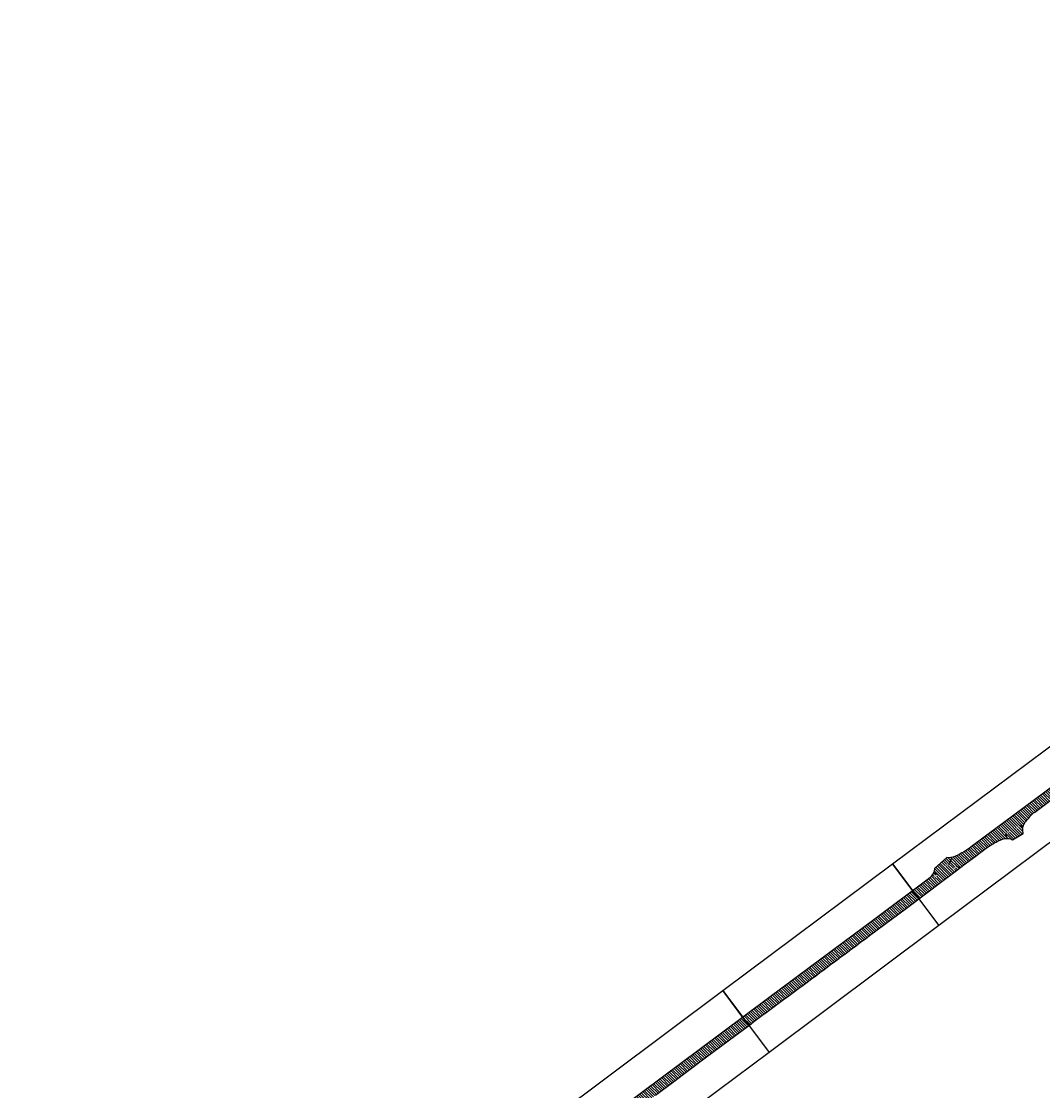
# Model space of a CAD drawing. Extents: x 101126 to 122237, y 252385 to 269910.
# Tile 2 of 8: x 101209 to 103861, y 255160 to 257935. Entities that reach past the tile are written whole.
import ezdxf
from ezdxf import colors
from ezdxf.entities.mleader import LeaderData, LeaderLine
from ezdxf.math import Vec2, Vec3

# ---------------------------------------------------------------- set-up
doc = ezdxf.new("R2010")
doc.units = 0
doc.header["$MEASUREMENT"] = 0
doc.layers.add('_VPort', color=7, linetype='Continuous', plot=False)
doc.layers.add('C_P-AN-Text-Titles', color=1, linetype='Continuous')
doc.layers.add('C_P-PV-Road-Asph', color=9, linetype='Continuous')
doc.styles.add('CT_P-Text', font='arial.ttf')

msp = doc.modelspace()

# ---------------------------------------------------------------- hatches: boundary and pattern name
at = {"transparency": 33554610}
h = msp.add_hatch(dxfattribs=at)
h.set_pattern_fill('ANSI31', color=5, scale=40, angle=90)
h.set_pattern_definition([(135, (0, 0), (-3.535533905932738, -3.535533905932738), [])])
edge = h.paths.add_edge_path()
edge.add_line((109846.38886, 257420.553), (109372.27445, 257420.67712))
edge.add_line((109372.27445, 257420.67712), (109111.87812, 257421.04073))
edge.add_arc((109112.7443705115, 257473.5633183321), 52.52973134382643, 245.2612869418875, 269.05511132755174, ccw=False)
edge.add_line((109090.7616849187, 257425.85447), (109086.8762599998, 257421.8415000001))
edge.add_line((109086.8762599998, 257421.8415000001), (109036.4489209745, 257422.3629401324))
edge.add_line((109036.4489209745, 257422.3629401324), (109034.7790399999, 257425.2496699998))
edge.add_arc((109011.8791815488, 257476.4993635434), 56.13318631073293, 276.28679604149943, 294.0764853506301, ccw=False)
edge.add_line((109018.0260599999, 257420.7037499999), (109009.7345699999, 257420.5466))
edge.add_line((109009.7345699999, 257420.5466), (108628.7481200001, 257420.7121600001))
edge.add_arc((108613.7988216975, 261322.2060011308), 3901.52248153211, 269.30818764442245, 270.21953834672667, ccw=False)
edge.add_arc((108567.7857300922, 257452.4102085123), 31.46132615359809, 217.690533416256, 268.0066773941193, ccw=False)
edge.add_line((108542.88961, 257433.1748699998), (108537.9396099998, 257440.8043499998))
edge.add_line((108537.9396099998, 257440.8043499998), (108533.2181399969, 257440.5185799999))
edge.add_line((108533.2181399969, 257440.5185799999), (108501.9748047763, 257440.52553))
edge.add_line((108501.9748047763, 257440.52553), (108501.7333809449, 257440.5255795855))
edge.add_arc((108467.664830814, 257459.2538350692), 38.87690395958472, 314.93038051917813, 331.20140570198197, ccw=False)
edge.add_line((108495.12153, 257431.73033), (108489.3218899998, 257425.5090399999))
edge.add_arc((108473.404338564, 257450.20557727), 29.38175278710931, 275.093306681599, 302.80281809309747, ccw=False)
edge.add_arc((108472.9124680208, 257447.1079436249), 26.35112224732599, 270.3489196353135, 276.75674293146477, ccw=False)
edge.add_arc((108458.3549058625, 258021.6175622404), 601.0404838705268, 269.2425429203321, 271.4031759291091, ccw=False)
edge.add_line((108450.40931, 257420.6296000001), (108380.55026, 257420.62507))
edge.add_line((108380.55026, 257420.62507), (108220.47733, 257420.43847))
edge.add_line((108220.47733, 257420.43847), (108001.16123, 257420.4272))
edge.add_line((108001.16123, 257420.4272), (107865.2452199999, 257420.9671700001))
edge.add_arc((107863.9640055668, 257488.6986337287), 67.74358042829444, 256.5145963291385, 271.08368285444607, ccw=False)
edge.add_line((107848.1663624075, 257422.8227871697), (107847.7705199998, 257422.0673699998))
edge.add_line((107847.7705199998, 257422.0673699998), (107788.6564500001, 257422.6603299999))
edge.add_line((107788.6564500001, 257422.6603299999), (107787.5926899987, 257423.9062400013))
edge.add_arc((107774.4718461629, 257448.9164275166), 28.24298182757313, 269.52653036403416, 297.68240078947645, ccw=False)
edge.add_line((107774.23846, 257420.67441), (107760.7521000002, 257420.47235))
edge.add_line((107760.7521000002, 257420.47235), (107746.48204, 257420.45807))
edge.add_line((107746.48204, 257420.45807), (107644.73583, 257420.59632))
edge.add_line((107644.73583, 257420.59632), (107385.0601636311, 257421.1356369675))
edge.add_line((107385.0601636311, 257421.1356369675), (107072.32138, 257424.71702))
edge.add_line((107072.32138, 257424.71702), (106771.82483, 257428.44003))
edge.add_line((106771.82483, 257428.44003), (106469.80887, 257432.45792))
edge.add_line((106469.80887, 257432.45792), (106311.35226, 257434.3229599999))
edge.add_line((106311.35226, 257434.3229599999), (106156.9460634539, 257437.0587132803))
edge.add_arc((106168.03107392, 257876.6465030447), 439.7275319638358, 263.09607192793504, 268.55548821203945, ccw=False)
edge.add_arc((106157.953848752, 257751.9985978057), 314.8114820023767, 259.4399805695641, 262.1898305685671, ccw=False)
edge.add_arc((106103.9981601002, 257460.0185828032), 17.89450360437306, 223.2482562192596, 257.94142078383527, ccw=False)
edge.add_arc((106129.7070459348, 257466.0833693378), 42.85846174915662, 184.2076310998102, 205.3140464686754, ccw=False)
edge.add_line((106086.9641, 257462.9388000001), (106060.5631599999, 257462.1208700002))
edge.add_line((106060.5631599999, 257462.1208700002), (106060.4704962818, 257462.1179991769))
edge.add_line((106060.4704962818, 257462.1179991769), (106059.85338, 257456.39414))
edge.add_arc((106042.2342650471, 257461.9343742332), 18.4696347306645, 303.1983399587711, 342.5445307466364, ccw=False)
edge.add_arc((106040.2528754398, 257469.8836304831), 26.34446534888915, 286.5023185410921, 297.32780011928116, ccw=False)
edge.add_arc((106022.366429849, 257518.9424833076), 78.52902718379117, 278.3188527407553, 288.84816886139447, ccw=False)
edge.add_arc((105996.916924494, 257633.2075486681), 195.465376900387, 279.7540630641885, 280.85511142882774, ccw=False)
edge.add_arc((105961.4809956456, 257954.250270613), 518.236418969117, 271.82102837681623, 277.60128005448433, ccw=False)
edge.add_arc((106005.7438334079, 256773.3190667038), 663.5389013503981, 92.40072665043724, 99.49391964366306)
edge.add_arc((106006.8711123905, 256782.6357595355), 654.5411135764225, 99.72576422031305, 131.2866154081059)
edge.add_arc((106723.385612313, 255952.1054814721), 1751.418091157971, 130.9724457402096, 133.0041682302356)
edge.add_line((105528.8281644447, 257232.9246856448), (105363.85315, 257079.74111))
edge.add_arc((101373.2285105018, 261335.046223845), 5833.755790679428, 311.152191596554, 313.1615330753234, ccw=False)
edge.add_line((105212.1980443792, 256942.436573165), (105175.0069437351, 256911.3763828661))
edge.add_arc((97623.56964304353, 266741.8397221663), 12396.05642015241, 306.39417645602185, 307.5302798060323, ccw=False)
edge.add_line((104978.60949, 256763.58318), (104814.31716, 256641.55946))
edge.add_line((104814.31716, 256641.55946), (104617.8694702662, 256496.1569450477))
edge.add_arc((104167.9617540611, 257130.9568710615), 778.0667703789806, 301.61819379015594, 305.326702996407, ccw=False)
edge.add_line((104575.8681899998, 256468.3859399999), (104564.6526499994, 256462.1915699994))
edge.add_arc((104556.3987818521, 256475.3561784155), 15.53812260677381, 281.9293659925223, 302.08664571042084, ccw=False)
edge.add_arc((104555.6944157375, 256475.3738532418), 15.71596941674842, 228.472981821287, 284.42929152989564, ccw=False)
edge.add_line((104545.2751500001, 256463.6082000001), (104520.5087799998, 256448.2754500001))
edge.add_arc((104489.6277477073, 256446.0161245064), 30.96357064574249, -25.909650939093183, 4.184432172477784, ccw=False)
edge.add_arc((104428.9846279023, 256491.6879666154), 106.4709676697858, 315.41437194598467, 326.2180372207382, ccw=False)
edge.add_arc((104177.5584568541, 256747.3958179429), 465.0715690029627, 304.26011826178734, 314.7218679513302, ccw=False)
edge.add_line((104439.370911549, 256363.0186556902), (104358.83242, 256302.53442))
edge.add_line((104358.83242, 256302.53442), (104227.78033, 256205.30837))
edge.add_line((104227.78033, 256205.30837), (104189.66156, 256176.84877))
edge.add_line((104189.66156, 256176.84877), (104108.08878, 256115.6142))
edge.add_line((104108.08878, 256115.6142), (103893.23866, 255954.46749))
edge.add_line((103893.23866, 255954.46749), (103678.9107589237, 255795.1935873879))
edge.add_arc((103538.5088711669, 255974.114219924), 227.4319301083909, 298.51708683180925, 308.12184530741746, ccw=False)
edge.add_arc((103590.8728213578, 255876.1087291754), 116.3199459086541, 291.33554519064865, 298.9007921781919, ccw=False)
edge.add_arc((103617.709166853, 255800.5380128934), 36.25071974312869, 260.7771210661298, 295.2863873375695, ccw=False)
edge.add_line((103611.899070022, 255764.7559299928), (103580.30528, 255736.59662))
edge.add_arc((103542.7597750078, 255740.166479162), 37.71483580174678, 311.3434718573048, 354.5685956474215, ccw=False)
edge.add_line((103567.6731199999, 255711.8515699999), (103560.38486, 255706.19877))
edge.add_line((103560.38486, 255706.19877), (103422.4608133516, 255603.5308315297))
edge.add_line((103422.4608133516, 255603.5308315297), (103288.7934, 255503.54088))
edge.add_line((103288.7934, 255503.54088), (103149.8592, 255400.40835))
edge.add_line((103149.8592, 255400.40835), (102969.03925, 255265.51702))
edge.add_line((102969.03925, 255265.51702), (102775.4983, 255120.9416))
edge.add_line((102775.4983, 255120.9416), (102732.683936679, 255089.5678769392))
edge.add_line((102732.683936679, 255089.5678769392), (102682.6836043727, 255051.4528257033))
edge.add_line((102682.6836043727, 255051.4528257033), (102645.1016957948, 255024.800356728))
edge.add_arc((102533.9845495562, 255195.8748478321), 203.9938766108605, 298.28467608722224, 303.00472827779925, ccw=False)
edge.add_line((102630.6475999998, 255016.2370000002), (102618.69783, 255011.37243))
edge.add_line((102618.69783, 255011.37243), (102618.62739, 255010.2905999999))
edge.add_line((102618.62739, 255010.2905999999), (102579.0854400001, 254980.3394999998))
edge.add_line((102579.0854400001, 254980.3394999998), (102578.0715100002, 254980.4389599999))
edge.add_arc((102508.2939521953, 255026.5687024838), 83.6472397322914, 315.8585531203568, 326.5314241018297, ccw=False)
edge.add_arc((102418.7131140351, 255118.1210743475), 211.7184167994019, 305.2326512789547, 314.96191985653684, ccw=False)
edge.add_line((102540.8530221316, 254945.1860262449), (102496.24198884, 254912.1038404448))
edge.add_line((102496.24198884, 254912.1038404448), (102457.7604546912, 254883.9615852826))
edge.add_line((102457.7604546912, 254883.9615852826), (102441.2234048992, 254871.7690664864))
edge.add_line((102441.2234048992, 254871.7690664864), (102345.03112, 254799.57571))
edge.add_arc((95065.56910065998, 264366.8328122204), 12021.77090744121, 306.35847279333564, 307.26650532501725, ccw=False)
edge.add_line((102192.49992, 254685.41593), (101936.21917, 254494.33904))
edge.add_line((101936.21917, 254494.33904), (101764.64514, 254366.45085))
edge.add_arc((106792.6372577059, 247529.0720135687), 8487.075708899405, 126.3295871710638, 127.1135571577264)
edge.add_arc((103114.8252905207, 252319.8201122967), 2447.91867319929, 126.127718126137, 129.0991710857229)
edge.add_arc((101768.765485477, 253958.8877758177), 327.1810301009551, 127.1873454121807, 134.305266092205)
edge.add_arc((102388.0338994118, 253248.2133265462), 1269.423582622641, 131.90216927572, 135.6970389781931)
edge.add_arc((101332.682215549, 254272.0730178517), 201.0107259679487, 311.1537068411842, 316.94583275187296, ccw=False)
edge.add_arc((101262.2206704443, 254349.3010796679), 305.5369280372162, 300.27959001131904, 311.57216385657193, ccw=False)
edge.add_arc((101387.3271153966, 254137.5276061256), 59.58671790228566, 275.67622555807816, 299.06948374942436, ccw=False)
edge.add_arc((101388.9277137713, 254109.1918714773), 31.25503654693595, 248.2332430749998, 277.89463645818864, ccw=False)
edge.add_arc((101404.7155450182, 254146.5274471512), 71.78786475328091, 241.81499183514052, 247.5811117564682, ccw=False)
edge.add_line((101370.8086899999, 254083.2516799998), (101347.7330605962, 254057.7055514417))
edge.add_line((101347.7330605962, 254057.7055514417), (101356.37888, 254046.60293))
edge.add_arc((101277.3416202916, 253980.6095395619), 102.9660915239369, 27.556079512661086, 39.86071902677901, ccw=False)
edge.add_arc((101325.4254564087, 254009.817258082), 46.96702580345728, -18.632958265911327, 23.098931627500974, ccw=False)
edge.add_arc((101189.0527883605, 254084.8181244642), 202.0348592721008, 329.573774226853, 333.54450541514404, ccw=False)
edge.add_line((101363.2638015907, 253982.5019125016), (101342.9508048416, 253946.699353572))
edge.add_arc((102250.2071780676, 253439.434751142), 1039.438071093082, 150.7895993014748, 161.3411629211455)
edge.add_arc((102181.4063243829, 253473.3029013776), 963.4705394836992, 161.940400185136, 173.6113101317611)
edge.add_line((101223.9190297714, 253580.5109286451), (101218.96287135, 253522.759590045))
edge.add_arc((105773.8433517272, 253360.2235605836), 4557.779519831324, 177.9563286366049, 179.9575477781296)
edge.add_line((101216.065082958, 253363.6005606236), (101213.80853, 253052.79012))
edge.add_line((101213.80853, 253052.79012), (101213.3265, 252983.5407099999))
edge.add_line((101213.3265, 252983.5407099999), (101213.2861799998, 252972.42545))
edge.add_line((101213.2861799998, 252972.42545), (101213.0941176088, 252963.4017099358))
edge.add_line((101213.0941176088, 252963.4017099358), (101213.0015199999, 252952.1601999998))
edge.add_line((101213.0015199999, 252952.1601999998), (101212.48257, 252840.11261))
edge.add_line((101212.48257, 252840.11261), (101210.2773, 252536.85623))
edge.add_line((101210.2773, 252536.85623), (101209.1559432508, 252384.991542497))
edge.add_line((101209.1559432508, 252384.991542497), (101235.7444909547, 252384.991542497))
edge.add_line((101235.7444909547, 252384.991542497), (101236.74223, 252528.3960299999))
edge.add_line((101236.74223, 252528.3960299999), (101237.4451000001, 252642.22144))
edge.add_arc((101901.819383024, 252633.8630050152), 664.4268593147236, 178.2923851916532, 179.2792048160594, ccw=False)
edge.add_arc((101262.854079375, 252652.6416300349), 25.18717918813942, 156.5940389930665, 177.6774991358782, ccw=False)
edge.add_arc((101256.3751476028, 252655.692280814), 18.03094179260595, 111.38037561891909, 157.311917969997, ccw=False)
edge.add_line((101249.8018259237, 252672.4823464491), (101249.7075800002, 252702.9749699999))
edge.add_arc((101269.0541886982, 252726.7243942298), 30.63211418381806, 198.4366428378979, 230.8332645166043, ccw=False)
edge.add_arc((101316.2557664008, 252734.1476592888), 78.15748474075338, 181.0022898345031, 192.6460676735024, ccw=False)
edge.add_line((101238.1102399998, 252732.7805000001), (101238.12426, 252744.7560399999))
edge.add_line((101238.12426, 252744.7560399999), (101238.82494, 252872.22501))
edge.add_line((101238.82494, 252872.22501), (101239.4122299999, 252949.0291900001))
edge.add_line((101239.4122299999, 252949.0291900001), (101239.5903500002, 252984.71753))
edge.add_line((101239.5903500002, 252984.71753), (101239.71404, 253052.50261))
edge.add_line((101239.71404, 253052.50261), (101241.7874806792, 253337.3974572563))
edge.add_line((101241.7874806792, 253337.3974572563), (101243.6299795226, 253489.5051646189))
edge.add_arc((102349.5544289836, 253456.4263722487), 1106.419041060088, 172.0186789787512, 178.2867633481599, ccw=False)
edge.add_arc((102290.2738638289, 253444.7827162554), 1049.515500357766, 160.8405117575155, 170.9397568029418, ccw=False)
edge.add_line((101298.8924294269, 253789.2324760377), (101304.64374, 253805.40518))
edge.add_arc((102178.8077014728, 253470.9243867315), 935.9701024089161, 148.0169064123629, 159.0616821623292, ccw=False)
edge.add_arc((102141.0318254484, 253495.6752715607), 890.8192053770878, 143.8355553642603, 148.0802661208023, ccw=False)
edge.add_arc((102208.6399707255, 253467.2186313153), 962.3422560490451, 142.7199075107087, 144.8431117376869, ccw=False)
edge.add_arc((101827.5042054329, 253782.1616066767), 468.7296040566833, 134.3704433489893, 145.1331483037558, ccw=False)
edge.add_arc((102179.9082653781, 253475.0521779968), 935.4339917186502, 128.9088764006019, 136.646512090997, ccw=False)
edge.add_arc((102387.3691015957, 253241.3817089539), 1247.65270160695, 125.87860771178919, 129.5825892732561, ccw=False)
edge.add_line((101656.15744, 254252.30543), (101779.71905, 254345.0101))
edge.add_line((101779.71905, 254345.0101), (101951.63608, 254473.37097))
edge.add_arc((144284.2719774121, 197988.450298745), 70587.52244739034, 126.590135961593, 126.84973206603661, ccw=False)
edge.add_arc((159728.9163194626, 177994.6439188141), 95848.51384477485, 126.76490709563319, 126.87872731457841, ccw=False)
edge.add_arc((114365.1745996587, 238722.7054307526), 20047.68081971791, 126.22984728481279, 126.78475241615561, ccw=False)
edge.add_arc((103459.5781130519, 253636.4824035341), 1572.050486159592, 123.59404477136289, 126.8641131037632, ccw=False)
edge.add_line((102589.7547599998, 254945.9670600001), (102601.3506199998, 254952.2699399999))
edge.add_arc((102615.9029049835, 254926.332637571), 29.74075748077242, 102.72600936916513, 119.29487534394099, ccw=False)
edge.add_arc((102614.5024770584, 254942.4205241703), 13.91112760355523, 84.18383648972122, 111.73342848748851, ccw=False)
edge.add_line((102615.9121883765, 254956.2600395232), (102652.4598000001, 254985.52065))
edge.add_line((102652.4598000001, 254985.52065), (102652.8316833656, 254985.3446165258))
edge.add_arc((102671.9913800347, 254979.2193483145), 20.11499160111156, 135.9706731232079, 162.2711573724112, ccw=False)
edge.add_line((102657.5290199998, 254993.1998000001), (102664.9802799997, 255001.4433399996))
edge.add_arc((102846.6744466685, 254828.4818444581), 250.8554347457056, 126.15003045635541, 136.4105065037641, ccw=False)
edge.add_line((102698.6944077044, 255031.0413596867), (102855.72, 255147.91014))
edge.add_line((102855.72, 255147.91014), (102899.7763176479, 255181.1579054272))
edge.add_line((102899.7763176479, 255181.1579054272), (102984.99328, 255244.7227))
edge.add_line((102984.99328, 255244.7227), (103104.08119, 255333.60312))
edge.add_arc((108241.6562225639, 248532.4913583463), 8523.485109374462, 126.12480426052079, 127.06748072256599, ccw=False)
edge.add_arc((-85849.13028831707, 509508.3312100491), 316714.6604500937, 306.6524409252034, 306.6722723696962)
edge.add_arc((-126830.6688389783, 564656.5326742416), 385422.7893046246, 306.662356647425, 306.6821880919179)
edge.add_line((103411.60329, 255562.33564), (103507.03882, 255633.75799))
edge.add_line((103507.03882, 255633.75799), (103602.78955, 255705.27062))
edge.add_line((103602.78955, 255705.27062), (103637.6082100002, 255731.14885))
edge.add_line((103637.6082100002, 255731.14885), (103660.0802799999, 255748.122))
edge.add_line((103660.0802799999, 255748.122), (103681.9803585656, 255764.9288741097))
edge.add_line((103681.9803585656, 255764.9288741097), (103707.4795870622, 255784.0707480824))
edge.add_arc((103835.9683195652, 255620.1790121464), 208.2543048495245, 117.4285795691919, 128.0959289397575, ccw=False)
edge.add_arc((103789.0663053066, 255715.0896435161), 102.4292500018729, 105.0240465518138, 118.59792134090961, ccw=False)
edge.add_arc((103768.1083400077, 255782.4908958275), 32.01915052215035, 62.508082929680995, 100.06202066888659, ccw=False)
edge.add_line((103782.8891315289, 255810.8943146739), (103810.6396699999, 255826.9420100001))
edge.add_arc((103839.8234694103, 255836.2881157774), 30.64382223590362, 181.1007363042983, 197.7576534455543, ccw=False)
edge.add_arc((103838.8340978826, 255837.4497487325), 29.70041548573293, 153.497859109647, 183.3785216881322, ccw=False)
edge.add_arc((103981.1843334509, 255742.6465991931), 200.5328332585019, 143.6034040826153, 147.3948545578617, ccw=False)
edge.add_arc((103996.5726565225, 255712.0416964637), 231.5989184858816, 132.4577851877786, 139.7650160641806, ccw=False)
edge.add_line((103840.2325459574, 255882.9095660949), (103888.68856, 255918.66745))
edge.add_line((103888.68856, 255918.66745), (104020.62082, 256015.44016))
edge.add_line((104020.62082, 256015.44016), (104042.0457891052, 256027.61315))
edge.add_arc((104080.439096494, 255962.9893743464), 75.16833397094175, 108.89311474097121, 120.7147580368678, ccw=False)
edge.add_arc((104063.2604175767, 256014.2266446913), 21.13168616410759, 69.46806847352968, 109.8086574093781, ccw=False)
edge.add_line((104070.6719200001, 256034.0159800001), (104074.1626, 256032.5344899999))
edge.add_line((104074.1626, 256032.5344899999), (104100.4256, 256051.22454))
edge.add_arc((104129.3050453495, 256055.5249285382), 29.19787158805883, 157.334738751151, 188.4695813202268, ccw=False)
edge.add_arc((104147.9912222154, 256043.5924831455), 51.18110637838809, 132.6569065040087, 153.0653009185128, ccw=False)
edge.add_arc((104258.0503124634, 255954.3541970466), 192.477671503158, 128.8567047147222, 138.7623614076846, ccw=False)
edge.add_line((104137.2946712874, 256104.239917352), (104155.9438847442, 256118.5403367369))
edge.add_line((104155.9438847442, 256118.5403367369), (104171.91825, 256130.39808))
edge.add_line((104171.91825, 256130.39808), (104209.14071, 256158.3215))
edge.add_line((104209.14071, 256158.3215), (104270.98241, 256204.38955))
edge.add_line((104270.98241, 256204.38955), (104444.1287400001, 256331.5761500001))
edge.add_arc((104484.9955539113, 256259.4907793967), 82.86372628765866, 113.1168534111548, 119.54987360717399, ccw=False)
edge.add_line((104452.4626199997, 256335.7010499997), (104466.13216, 256338.88495))
edge.add_arc((104473.0782365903, 256316.2305272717), 23.69537611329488, 71.7290464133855, 107.0460725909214, ccw=False)
edge.add_arc((104455.2717324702, 256275.5933127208), 67.99428580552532, 64.6275157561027, 68.21417829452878, ccw=False)
edge.add_line((104484.4073700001, 256337.0289500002), (104485.4942600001, 256338.74743))
edge.add_arc((104425.1814904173, 256256.7989137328), 101.7506240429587, 48.76714043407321, 53.647538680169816, ccw=False)
edge.add_line((104492.2474500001, 256333.3191499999), (104565.5712799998, 256385.4991199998))
edge.add_arc((104598.3561952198, 256404.0484875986), 37.66868333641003, 201.7868625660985, 209.5007347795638, ccw=False)
edge.add_arc((104589.5058341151, 256401.1381493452), 28.37628594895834, 178.559976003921, 202.9628932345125, ccw=False)
edge.add_line((104561.13851, 256401.85126), (104561.2549159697, 256405.7824769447))
edge.add_arc((104590.7861789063, 256403.5655483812), 29.61435906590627, 145.448421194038, 175.7068262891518, ccw=False)
edge.add_arc((104583.5641255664, 256411.5697574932), 19.28881999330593, 137.6722215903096, 152.8846873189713, ccw=False)
edge.add_line((104569.3038099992, 256424.5582899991), (104575.5040699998, 256430.5936500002))
edge.add_line((104575.5040699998, 256430.5936500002), (104613.10175, 256459.90865))
edge.add_line((104613.10175, 256459.90865), (104739.86258, 256553.86595))
edge.add_line((104739.86258, 256553.86595), (104829.69371, 256620.3163))
edge.add_line((104829.69371, 256620.3163), (104994.70305, 256742.84428))
edge.add_line((104994.70305, 256742.84428), (105101.54483, 256822.76047))
edge.add_line((105101.54483, 256822.76047), (105188.0999647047, 256888.6951230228))
edge.add_arc((103336.2137120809, 259141.646042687), 2916.379697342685, 309.4196066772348, 313.4381901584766)
edge.add_line((105341.4337188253, 257024.014520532), (105380.63643, 257059.78554))
edge.add_line((105380.63643, 257059.78554), (105542.0836, 257209.29806))
edge.add_arc((106100.2355783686, 256647.1680828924), 792.1639616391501, 120.4038086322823, 134.7965498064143, ccw=False)
edge.add_arc((105800.7999920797, 257165.5660035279), 193.557838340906, 112.36869070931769, 121.6173659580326, ccw=False)
edge.add_line((105727.1386337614, 257344.5594142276), (105770.2708704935, 257364.0282765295))
edge.add_arc((105947.6252501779, 256963.4856345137), 438.0513486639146, 103.39754461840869, 113.8830567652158, ccw=False)
edge.add_arc((106055.8126502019, 256555.3098068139), 860.2528226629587, 99.75863620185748, 104.10797428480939, ccw=False)
edge.add_arc((106046.486403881, 256340.9626928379), 1070.885674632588, 88.42585659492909, 97.32229221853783, ccw=False)
edge.add_line((106075.9042, 257411.44423), (106211.96324, 257409.55084))
edge.add_line((106211.96324, 257409.55084), (106473.32569, 257405.92174))
edge.add_line((106473.32569, 257405.92174), (106772.64872, 257402.32259))
edge.add_line((106772.64872, 257402.32259), (106885.58241, 257400.7127))
edge.add_line((106885.58241, 257400.7127), (107072.31004, 257398.59652))
edge.add_line((107072.31004, 257398.59652), (107357.4302726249, 257395.5728580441))
edge.add_line((107357.4302726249, 257395.5728580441), (107746.56796, 257393.89504))
edge.add_line((107746.56796, 257393.89504), (107771.1857699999, 257393.79036))
edge.add_arc((107775.0397460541, 257255.7853984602), 138.0587648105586, 86.99446593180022, 91.59964673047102, ccw=False)
edge.add_arc((107781.9247177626, 257372.4990452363), 21.15817273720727, 17.75599663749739, 89.04192228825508, ccw=False)
edge.add_line((107802.0749973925, 257378.9515257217), (107832.4113129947, 257378.8502377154))
edge.add_line((107832.4113129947, 257378.8502377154), (107833.5148499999, 257381.3213999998))
edge.add_arc((107852.4367618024, 257371.8825693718), 21.14545506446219, 102.90908026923, 153.488570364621, ccw=False)
edge.add_arc((107863.1386938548, 257309.1046039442), 84.80378601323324, 90.52277672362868, 100.48052816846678, ccw=False)
edge.add_line((107862.3649399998, 257393.9048600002), (108000.15194, 257394.20527))
edge.add_line((108000.15194, 257394.20527), (108222.24721, 257394.53319))
edge.add_line((108222.24721, 257394.53319), (108379.74466, 257394.25391))
edge.add_line((108379.74466, 257394.25391), (108475.7645899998, 257394.2870899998))
edge.add_line((108475.7645899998, 257394.2870899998), (108519.5356000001, 257394.1237400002))
edge.add_line((108519.5356000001, 257394.1237400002), (108540.5957499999, 257393.87751))
edge.add_arc((108543.1621819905, 257118.5978520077), 275.2916211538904, 87.65294075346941, 90.53415302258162, ccw=False)
edge.add_arc((108552.1123606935, 257358.8612490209), 34.87478022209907, 63.34269158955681, 86.17958028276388, ccw=False)
edge.add_arc((108559.9482427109, 257375.5299570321), 16.46912899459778, 22.566878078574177, 61.688223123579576, ccw=False)
edge.add_line((108575.1563670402, 257381.8501757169), (108604.5764, 257382.05175))
edge.add_line((108604.5764, 257382.05175), (108604.74579, 257382.47711))
edge.add_arc((108622.9749040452, 257373.450328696), 20.34166609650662, 95.84193278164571, 153.6560833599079, ccw=False)
edge.add_arc((108638.472357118, 257168.7246817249), 225.646590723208, 91.14190444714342, 94.46533305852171, ccw=False)
edge.add_line((108633.9755199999, 257394.3264600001), (109292.54105, 257394.45152))
edge.add_line((109292.54105, 257394.45152), (109372.22844, 257394.21154))
edge.add_line((109372.22844, 257394.21154), (109409.2566800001, 257394.0353199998))
edge.add_arc((109407.109766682, 257371.7170073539), 22.42133618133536, 26.36438924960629, 84.50533088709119, ccw=False)
edge.add_line((109427.1990134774, 257381.6738381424), (109458.5680438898, 257381.6222911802))
edge.add_arc((109480.1096390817, 257369.6919263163), 24.62466099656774, 101.53623920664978, 151.0210347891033, ccw=False)
edge.add_line((109475.1850100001, 257393.8191300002), (109476.94155, 257393.89046))
edge.add_line((109476.94155, 257393.89046), (109605.8931348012, 257394.5437860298))
edge.add_line((109605.8931348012, 257394.5437860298), (109791.92765, 257394.29521))
edge.add_line((109791.92765, 257394.29521), (109847.99963, 257394.4042))
edge.add_line((109847.99963, 257394.4042), (109853.0168574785, 257393.9706186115))
edge.add_line((109853.0168574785, 257393.9706186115), (109921.890894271, 257394.5131299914))
edge.add_line((109921.890894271, 257394.5131299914), (109924.14098, 257394.51318))
edge.add_line((109924.14098, 257394.51318), (110089.9846637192, 257394.6355522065))
edge.add_line((110089.9846637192, 257394.6355522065), (110093.51945, 257394.01237))
edge.add_line((110093.51945, 257394.01237), (110098.6716346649, 257394.5809087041))
edge.add_line((110098.6716346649, 257394.5809087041), (110270.42517, 257394.5679))
edge.add_line((110270.42517, 257394.5679), (110315.0970800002, 257394.6193900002))
edge.add_line((110315.0970800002, 257394.6193900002), (110359.8251999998, 257394.5827199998))
edge.add_line((110359.8251999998, 257394.5827199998), (110750.7013704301, 257394.4159712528))
edge.add_line((110750.7013704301, 257394.4159712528), (110835.3081096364, 257392.1191987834))
edge.add_line((110835.3081096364, 257392.1191987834), (110970.87645, 257390.33145))
edge.add_line((110970.87645, 257390.33145), (111042.9015099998, 257390.8572300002))
edge.add_line((111042.9015099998, 257390.8572300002), (111050.72064, 257390.9348399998))
edge.add_arc((111041.2994333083, 257343.6622963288), 48.20220452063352, 49.47379741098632, 78.72888345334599, ccw=False)
edge.add_arc((111040.1202742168, 257341.3782130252), 50.70797716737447, 11.77517183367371, 50.13808825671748, ccw=False)
edge.add_line((111089.7611482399, 257351.7262840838), (111112.4756939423, 257351.7262840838))
edge.add_line((111112.4756939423, 257351.7262840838), (111112.5409977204, 257365.5721342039))
edge.add_arc((111131.4634800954, 257365.3416394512), 18.92388615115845, 162.0758607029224, 179.3021146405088, ccw=False)
edge.add_arc((111117.7148300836, 257368.3097690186), 5.125996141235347, 31.447189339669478, 146.1425550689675, ccw=False)
edge.add_arc((111100.7577534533, 257362.1929025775), 23.07077900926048, 5.5374122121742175, 22.398850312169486, ccw=False)
edge.add_line((111123.7208704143, 257364.4191333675), (111123.6962715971, 257351.7262840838))
edge.add_line((111123.6962715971, 257351.7262840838), (111145.8223789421, 257351.7262840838))
edge.add_arc((111201.1079700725, 257337.0522927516), 57.19984797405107, 132.0513623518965, 165.1352032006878, ccw=False)
edge.add_arc((111185.0482744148, 257358.9129176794), 30.332571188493, 106.69018115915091, 137.1906883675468, ccw=False)
edge.add_line((111176.3368699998, 257387.9676299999), (111186.04379, 257390.00012))
edge.add_line((111186.04379, 257390.00012), (111326.5801182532, 257391.1748865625))
edge.add_arc((111302.1152042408, 258267.0723857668), 876.2391004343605, 271.5999268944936, 283.0991171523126)
edge.add_line((111500.7027917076, 257413.6335002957), (111562.7041117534, 257429.5069006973))
edge.add_line((111562.7041117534, 257429.5069006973), (111627.4090655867, 257452.6443961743))
edge.add_arc((111656.7301843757, 257370.0421309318), 87.65193797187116, 99.49810521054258, 109.54320811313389, ccw=False)
edge.add_arc((111651.4957523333, 257384.1477908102), 72.93101548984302, 52.50053156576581, 97.27030010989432, ccw=False)
edge.add_line((111695.892804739, 257442.0082674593), (111723.6510359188, 257464.5876561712))
edge.add_arc((111747.204075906, 257488.2766706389), 33.40531543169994, 178.8961354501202, 225.1649111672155, ccw=False)
edge.add_arc((111745.0612127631, 257486.6492035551), 31.33864790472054, 142.457109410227, 175.8443065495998, ccw=False)
edge.add_arc((111752.4715088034, 257468.9860865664), 48.90683750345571, 122.69294646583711, 131.2688729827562, ccw=False)
edge.add_arc((111155.601272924, 258542.8542800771), 1179.790711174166, 298.9156328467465, 318.3500325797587)
edge.add_arc((112059.7285747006, 257705.5441709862), 57.83120029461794, 56.77808486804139, 112.9666963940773, ccw=False)
edge.add_line((112091.41332, 257753.92314), (112092.9869900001, 257752.84834))
edge.add_arc((112063.3102400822, 257718.1345566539), 45.67008035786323, 9.83544834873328, 49.47292809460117, ccw=False)
edge.add_line((112108.30908, 257725.93588), (112109.5990354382, 257773.5787720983))
edge.add_arc((112105.0647473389, 257774.2959546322), 4.590655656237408, 272.4832731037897, 351.01205793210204, ccw=False)
edge.add_arc((112107.3402358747, 257789.3970930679), 19.79669665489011, 245.89079987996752, 263.9788497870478, ccw=False)
edge.add_line((112099.25374, 257771.32729), (112095.6202900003, 257773.2804999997))
edge.add_line((112095.6202900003, 257773.2804999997), (112087.9486400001, 257776.6407400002))
edge.add_arc((112053.1882736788, 257687.2722527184), 95.89061260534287, 68.74617847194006, 80.47506578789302)
edge.add_arc((112069.8304321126, 257787.1898331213), 5.404725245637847, 133.0818248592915, 261.7612694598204, ccw=False)
edge.add_line((112066.1387771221, 257791.137330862), (112092.1193200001, 257818.08916))
edge.add_arc((112180.672836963, 257735.6457589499), 120.9902464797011, 129.2874126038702, 137.046440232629, ccw=False)
edge.add_arc((112104.968463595, 257825.9270289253), 3.483105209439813, 17.144934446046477, 105.11020567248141, ccw=False)
edge.add_arc((112089.4585503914, 257823.3819219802), 19.17387709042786, 1.4473732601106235, 10.736319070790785, ccw=False)
edge.add_line((112108.6263100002, 257823.8662299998), (112108.2416099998, 257934.7508099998))
edge.add_arc((111945.788715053, 257965.0417645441), 165.2527912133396, 334.6113886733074, 349.43792360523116, ccw=False)
edge.add_arc((112291.0818768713, 257793.7788313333), 220.2232941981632, 152.8741969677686, 157.1939293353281)
edge.add_arc((111973.2286625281, 257942.1791441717), 131.0099937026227, 316.32778137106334, 331.23777362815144, ccw=False)
edge.add_line((112067.98846, 257851.71258), (111929.09789, 257696.4897799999))
edge.add_arc((111330.4518845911, 258267.3186613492), 827.1775211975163, 297.2248776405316, 316.3625802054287, ccw=False)
edge.add_line((111708.8724199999, 257531.7776699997), (111701.21942, 257527.62598))
edge.add_line((111701.21942, 257527.62598), (111697.7166199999, 257524.92418))
edge.add_line((111697.7166199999, 257524.92418), (111620.7236600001, 257489.92717))
edge.add_line((111620.7236600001, 257489.92717), (111612.0681099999, 257486.4125199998))
edge.add_arc((111296.0136823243, 258279.1835226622), 853.4496258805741, 268.350242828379, 291.7357124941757, ccw=False)
edge.add_line((111271.44311, 257426.08766), (111162.91341, 257426.1743600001))
edge.add_line((111162.91341, 257426.1743600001), (111146.2199599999, 257426.0923799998))
edge.add_arc((111152.5442865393, 257459.7343260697), 34.23123780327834, 210.9646925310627, 259.3532633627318, ccw=False)
edge.add_arc((111167.3593352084, 257465.5159527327), 49.9807073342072, 198.4487422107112, 207.9083922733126, ccw=False)
edge.add_line((111119.9472792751, 257449.6992508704), (111081.73557, 257449.71478))
edge.add_line((111081.73557, 257449.71478), (111079.2883899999, 257442.4200200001))
edge.add_line((111079.2883899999, 257442.4200200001), (111077.0210799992, 257439.2615099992))
edge.add_line((111077.0210799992, 257439.2615099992), (111064.9321699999, 257429.8177399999))
edge.add_arc((111053.1062834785, 257447.5864340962), 21.34427515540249, 270.12532366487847, 303.6455990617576, ccw=False)
edge.add_line((111053.1529700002, 257426.2422099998), (111044.27844, 257426.2398399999))
edge.add_line((111044.27844, 257426.2398399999), (110970.62062, 257425.55323))
edge.add_line((110970.62062, 257425.55323), (110935.4585655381, 257425.7916124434))
edge.add_line((110935.4585655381, 257425.7916124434), (110809.3549999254, 257422.8134712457))
edge.add_line((110809.3549999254, 257422.8134712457), (110800.0485583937, 257420.9140757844))
edge.add_line((110800.0485583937, 257420.9140757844), (110687.0599345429, 257420.7876000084))
edge.add_line((110687.0599345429, 257420.7876000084), (110365.8624200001, 257420.8617099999))
edge.add_line((110365.8624200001, 257420.8617099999), (110313.00991, 257420.5408999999))
edge.add_line((110313.00991, 257420.5408999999), (110271.01772, 257420.67155))
edge.add_line((110271.01772, 257420.67155), (109869.68423, 257420.51302))
edge.add_line((109869.68423, 257420.51302), (109846.38886, 257420.553))

# ---------------------------------------------------------------- linework, layer by layer
at = {"layer": '_VPort', "color": 40, "flags": 128}
for points in [[(103471.4385668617, 255748.4376683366), (103912.1337267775, 256077.5087488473)], [(104031.7959378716, 255917.2559634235), (103591.1007779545, 255588.1848829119)], [(102589.9780399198, 255090.4195317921), (103030.732221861, 255419.41155464)], [(103090.5489532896, 255339.2744306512), (103030.732221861, 255419.41155464), (103150.3656847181, 255259.1373066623)], [(103150.3656847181, 255259.1373066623), (102709.6115027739, 254930.1452838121)]]:
    msp.add_lwpolyline(points, dxfattribs=at)
at = {"layer": '_VPort', "color": 6, "flags": 128}
for points in [[(103030.732221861, 255419.41155464), (103471.4385668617, 255748.4376683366)], [(103531.2696724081, 255668.3112756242), (103471.4385668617, 255748.4376683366), (103591.1007779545, 255588.1848829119)], [(103591.1007779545, 255588.1848829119), (103150.3656847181, 255259.1373066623)]]:
    msp.add_lwpolyline(points, dxfattribs=at)
at = {"layer": 'C_P-PV-Road-Asph', "color": 5, "flags": 128}
for points in [[(103893.23866, 255954.46749), (103678.9107589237, 255795.1935873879, -0.0419332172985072), (103647.0896099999, 255774.2755200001, -0.03302161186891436), (103633.19341, 255767.76069, -0.1517234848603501), (103611.899070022, 255764.7559299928), (103580.30528, 255736.59662, -0.1908738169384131), (103567.6731199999, 255711.8515699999), (103560.38486, 255706.19877), (103422.4608133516, 255603.5308315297), (103288.7934, 255503.54088), (103149.8592, 255400.40835), (102969.03925, 255265.51702), (102775.4983, 255120.9416)], [(102855.72, 255147.91014), (102899.7763176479, 255181.1579054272), (102984.99328, 255244.7227), (103104.08119, 255333.60312, -0.004113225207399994), (103216.66887, 255417.20635, 8.653100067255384e-05), (103304.6045799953, 255482.6617799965, 8.653100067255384e-05), (103411.60329, 255562.33564), (103507.03882, 255633.75799), (103602.78955, 255705.27062), (103637.6082100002, 255731.14885), (103660.0802799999, 255748.122), (103681.9803585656, 255764.9288741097), (103707.4795870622, 255784.0707480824, -0.04657873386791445), (103740.0375199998, 255805.02256, -0.05929655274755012), (103762.5141430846, 255814.0175664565, -0.165342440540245), (103782.8891315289, 255810.8943146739), (103810.6396699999, 255826.9420100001, -0.07280775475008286), (103809.1853020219, 255835.699439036, -0.1311228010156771), (103812.2546707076, 255850.7030023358, -0.01654483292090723), (103819.76963, 255861.63698, -0.0318946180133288), (103840.2325459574, 255882.9095660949), (103888.68856, 255918.66745)]]:
    msp.add_lwpolyline(points, format="xyb", dxfattribs=at)

# ---------------------------------------------------------------- next in the draw order: leaders
at = {"layer": 'C_P-AN-Text-Titles'}
ml = msp.add_multileader_mtext('Standard', dxfattribs=at)
ml.set_content('CR-15', color=256, style='CT_P-Text')
ml.set_leader_properties(color=256)
ml.build(insert=Vec2(0, 0))
ml.multileader.update_dxf_attribs({"text_right_attachment_type": 3, "dogleg_length": 0.1, "arrow_head_size": 1.5})
ctx = ml.context
ctx.base_point, ctx.char_height, ctx.arrow_head_size, ctx.landing_gap_size, ctx.plane_origin, ctx.plane_x_axis, ctx.plane_y_axis = Vec3(103766.6464414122, 255826.2326017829, 395.0754497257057), 2.800001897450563, 1.5, 1.200000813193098, Vec3(103799.4247437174, 255795.5848654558, 395.0754497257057), Vec3(0.7986355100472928, 0.6018150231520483), Vec3(-0.6018150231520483, 0.7986355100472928)
ctx.right_attachment = 3
notes = []
notes.append((ctx, [(1, (1, 1, 0), (103765.0491693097, 255825.0289709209, 395.0754497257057), (0.798635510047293, 0.6018150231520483), 2.000001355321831, [(0, [(103769.1941009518, 255814.097432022, 395.0754497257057)], 0, [])])]))
ctx.mtext.insert, ctx.mtext.text_direction, ctx.mtext.rotation, ctx.mtext.flow_direction = Vec3(103766.7478950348, 255828.0919377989, 395.0754497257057), Vec3(0.7986355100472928, 0.6018150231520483), 0.6457718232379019, 5
ctx.mtext.has_bg_fill, ctx.mtext.bg_color, ctx.mtext.bg_scale_factor, ctx.mtext.bg_transparency, ctx.mtext.use_window_bg_color = 1, -1073741824, 1, 0, 1
ml = msp.add_multileader_mtext('Standard', dxfattribs=at)
ml.set_content('CR-13', color=256, style='CT_P-Text')
ml.set_leader_properties(color=256)
ml.build(insert=Vec2(0, 0))
ml.multileader.update_dxf_attribs({"text_right_attachment_type": 3, "dogleg_length": 0.1, "arrow_head_size": 1.5})
ctx = ml.context
ctx.base_point, ctx.char_height, ctx.arrow_head_size, ctx.landing_gap_size, ctx.plane_origin, ctx.plane_x_axis, ctx.plane_y_axis = Vec3(103606.5007738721, 255740.5608358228, 395.0754497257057), 2.800001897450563, 1.5, 1.200000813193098, Vec3(103654.6619169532, 255746.403431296, 395.0754497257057), Vec3(0.7986355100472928, 0.6018150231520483), Vec3(-0.6018150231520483, 0.7986355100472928)
ctx.right_attachment, ctx.text_align_type = 3, 2
notes.append((ctx, [(0, (1, 1, 0), (103618.7731562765, 255749.748951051, 395.0754497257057), (-0.798635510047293, -0.6018150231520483), 2.000001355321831, [(0, [(103624.4312741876, 255764.9159978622, 395.0754497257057)], 0, [])])]))
ctx.mtext.insert, ctx.mtext.text_direction, ctx.mtext.rotation, ctx.mtext.alignment, ctx.mtext.flow_direction = Vec3(103615.3313004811, 255748.9991959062, 395.0754497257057), Vec3(0.7986355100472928, 0.6018150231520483), 0.6457718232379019, 3, 5
ctx.mtext.has_bg_fill, ctx.mtext.bg_color, ctx.mtext.bg_scale_factor, ctx.mtext.bg_transparency, ctx.mtext.use_window_bg_color = 1, -1073741824, 1, 0, 1
ml = msp.add_multileader_mtext('Standard', dxfattribs=at)
ml.set_content('CR-12', color=256, style='CT_P-Text')
ml.set_leader_properties(color=256)
ml.build(insert=Vec2(0, 0))
ml.multileader.update_dxf_attribs({"text_right_attachment_type": 3, "dogleg_length": 0.1, "arrow_head_size": 1.5})
ctx = ml.context
ctx.base_point, ctx.char_height, ctx.arrow_head_size, ctx.landing_gap_size, ctx.plane_origin, ctx.plane_x_axis, ctx.plane_y_axis = Vec3(103576.8140089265, 255712.0220122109, 395.0754497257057), 2.800001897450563, 1.5, 1.200000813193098, Vec3(103608.392962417, 255707.457389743, 395.0754497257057), Vec3(0.7986355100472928, 0.6018150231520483), Vec3(-0.6018150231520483, 0.7986355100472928)
ctx.right_attachment, ctx.text_align_type = 3, 2
notes.append((ctx, [(0, (1, 1, 0), (103589.0635108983, 255721.1928857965, 395.0754497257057), (-0.798635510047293, -0.6018150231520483), 2.000001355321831, [(0, [(103578.1623196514, 255725.9699563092, 395.0754497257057)], 0, [])])]))
ctx.mtext.insert, ctx.mtext.text_direction, ctx.mtext.rotation, ctx.mtext.alignment, ctx.mtext.flow_direction = Vec3(103585.6222298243, 255720.4423679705, 395.0754497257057), Vec3(0.7986355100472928, 0.6018150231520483), 0.6457718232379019, 3, 5
ctx.mtext.has_bg_fill, ctx.mtext.bg_color, ctx.mtext.bg_scale_factor, ctx.mtext.bg_transparency, ctx.mtext.use_window_bg_color = 1, -1073741824, 1, 0, 1
for ctx, leaders in notes:
    for number, flags, end, landing, length, lines in leaders:
        leader = LeaderData()
        leader.index, (leader.has_last_leader_line, leader.has_dogleg_vector, leader.attachment_direction) = number, flags
        leader.last_leader_point, leader.dogleg_vector, leader.dogleg_length = Vec3(end), Vec3(landing), length
        for number, points, colour, breaks in lines:
            line = LeaderLine()
            line.index, line.vertices, line.color, line.breaks = number, Vec3.list(points), colors.encode_raw_color(colour), breaks
            leader.lines.append(line)
        ctx.leaders.append(leader)

# ---------------------------------------------------------------- next in the draw order: leaders
ml = msp.add_multileader_mtext('Standard', dxfattribs=at)
ml.set_content('CR-16', color=256, style='CT_P-Text')
ml.set_leader_properties(color=256)
ml.build(insert=Vec2(0, 0))
ml.multileader.update_dxf_attribs({"text_right_attachment_type": 3, "dogleg_length": 0.1, "arrow_head_size": 1.5})
ctx = ml.context
ctx.base_point, ctx.char_height, ctx.arrow_head_size, ctx.landing_gap_size, ctx.plane_origin, ctx.plane_x_axis, ctx.plane_y_axis = Vec3(103789.5660321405, 255838.7428901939, 395.0754497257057), 2.800001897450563, 1.5, 1.200000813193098, Vec3(103839.7429574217, 255825.4263031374, 395.0754497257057), Vec3(0.7986355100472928, 0.6018150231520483), Vec3(-0.6018150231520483, 0.7986355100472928)
ctx.right_attachment, ctx.text_align_type = 3, 2
notes = []
notes.append((ctx, [(0, (1, 1, 0), (103801.8368891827, 255847.9298559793, 395.0754497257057), (-0.798635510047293, -0.6018150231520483), 2.000001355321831, [(0, [(103809.5123146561, 255843.9388697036, 395.0754497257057)], 0, [])])]))
ctx.mtext.insert, ctx.mtext.text_direction, ctx.mtext.rotation, ctx.mtext.alignment, ctx.mtext.flow_direction = Vec3(103798.3956081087, 255847.1793381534, 395.0754497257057), Vec3(0.7986355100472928, 0.6018150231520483), 0.6457718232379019, 3, 5
ctx.mtext.has_bg_fill, ctx.mtext.bg_color, ctx.mtext.bg_scale_factor, ctx.mtext.bg_transparency, ctx.mtext.use_window_bg_color = 1, -1073741824, 1, 0, 1
ml = msp.add_multileader_mtext('Standard', dxfattribs=at)
ml.set_content('CR-14', color=256, style='CT_P-Text')
ml.set_leader_properties(color=256)
ml.build(insert=Vec2(0, 0))
ml.multileader.update_dxf_attribs({"text_right_attachment_type": 3, "dogleg_length": 0.1, "arrow_head_size": 1.5})
ctx = ml.context
ctx.base_point, ctx.char_height, ctx.arrow_head_size, ctx.landing_gap_size, ctx.plane_origin, ctx.plane_x_axis, ctx.plane_y_axis = Vec3(103626.1379009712, 255732.4423438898, 395.0754497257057), 2.800001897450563, 1.5, 1.200000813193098, Vec3(103676.3071994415, 255719.120009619, 395.0754497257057), Vec3(0.7986355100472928, 0.6018150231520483), Vec3(-0.6018150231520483, 0.7986355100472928)
ctx.right_attachment, ctx.text_align_type = 3, 2
notes.append((ctx, [(0, (1, 1, 0), (103638.4011312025, 255741.6235624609, 395.0754497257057), (-0.798635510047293, -0.6018150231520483), 2.000001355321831, [(0, [(103646.0765566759, 255737.6325761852, 395.0754497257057)], 0, [])])]))
ctx.mtext.insert, ctx.mtext.text_direction, ctx.mtext.rotation, ctx.mtext.alignment, ctx.mtext.flow_direction = Vec3(103634.9598501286, 255740.873044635, 395.0754497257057), Vec3(0.7986355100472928, 0.6018150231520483), 0.6457718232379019, 3, 5
ctx.mtext.has_bg_fill, ctx.mtext.bg_color, ctx.mtext.bg_scale_factor, ctx.mtext.bg_transparency, ctx.mtext.use_window_bg_color = 1, -1073741824, 1, 0, 1
for ctx, leaders in notes:
    for number, flags, end, landing, length, lines in leaders:
        leader = LeaderData()
        leader.index, (leader.has_last_leader_line, leader.has_dogleg_vector, leader.attachment_direction) = number, flags
        leader.last_leader_point, leader.dogleg_vector, leader.dogleg_length = Vec3(end), Vec3(landing), length
        for number, points, colour, breaks in lines:
            line = LeaderLine()
            line.index, line.vertices, line.color, line.breaks = number, Vec3.list(points), colors.encode_raw_color(colour), breaks
            leader.lines.append(line)
        ctx.leaders.append(leader)

doc.saveas('drawing.dxf')
